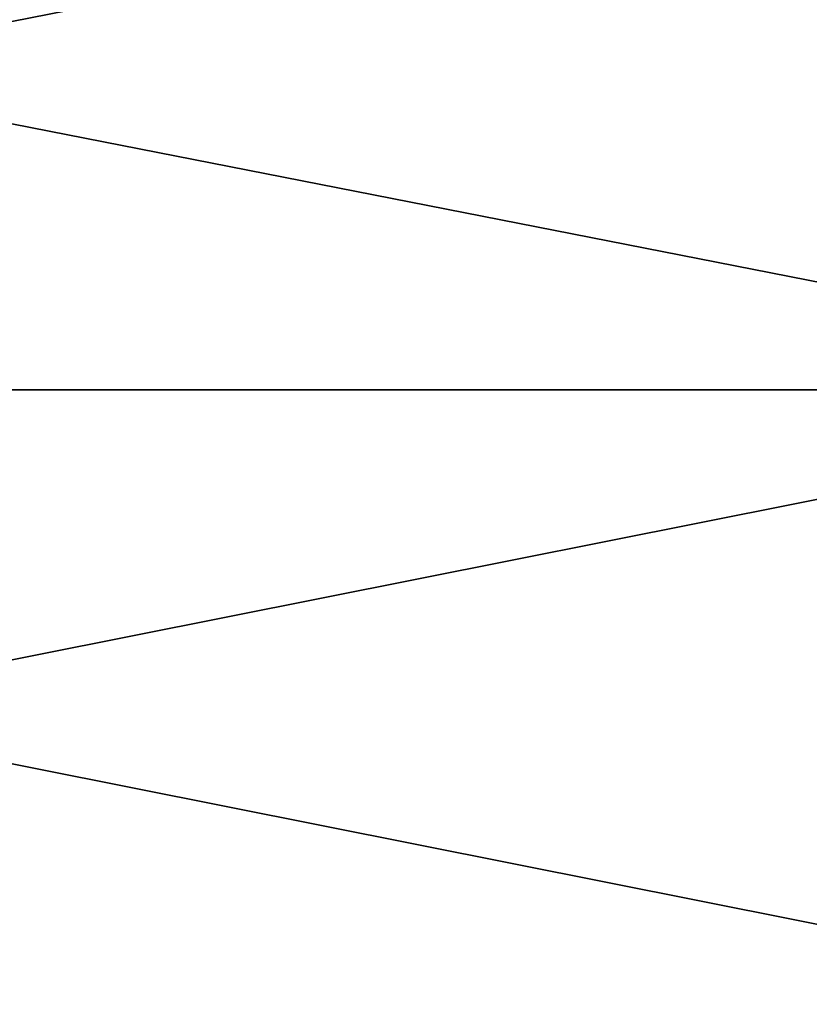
# Model space of a CAD drawing. Header units: metres. Extents: x -46 to 104, y -30 to 30.
# Tile 71 of 256: x -42 to -40.53, y 8.73 to 10.55. Entities that reach past the tile are written whole.
import ezdxf

# ---------------------------------------------------------------- set-up
doc = ezdxf.new("R2010")
doc.units = ezdxf.units.M
doc.layers.add('solid_26_000_502_XXX', color=7, linetype='CONTINUOUS')

msp = doc.modelspace()

# ---------------------------------------------------------------- linework, layer by layer
at = {"layer": 'solid_26_000_502_XXX'}
for points in [[(-39.5, 11.043744, 639.893311), (-45.5, 11.043694, 639.893311), (-45.5, 9.866104, 640.331238)], [(-39.5, 9.866006, 640.331299), (-39.5, 11.043744, 639.893311), (-45.5, 9.866104, 640.331238)], [(-39.5, 11.043744, 584.106689), (-39.5, 9.866006, 583.668701), (-45.5, 11.043694, 584.106689)], [(-39.5, 11.043744, 27.893291), (-45.5, 11.043694, 27.893312), (-45.5, 9.866104, 28.331253)], [(-39.5, 9.866006, 28.331289), (-39.5, 11.043744, 27.893291), (-45.5, 9.866104, 28.331253)], [(-39.5, 11.043744, -27.893291), (-39.5, 9.866006, -28.331289), (-45.5, 11.043694, -27.893312)], [(-39.5, 9.866006, 583.668701), (-45.5, 9.866104, 583.668762), (-45.5, 11.043694, 584.106689)], [(-39.5, 9.866006, -28.331289), (-45.5, 9.866104, -28.331253), (-45.5, 11.043694, -27.893312)], [(-39.5, 9.866006, 640.331299), (-45.5, 9.866104, 640.331238), (-45.5, 8.670913, 640.719604)], [(-39.5, 8.670959, 583.280396), (-45.5, 8.670913, 583.280396), (-45.5, 9.866104, 583.668762)], [(-39.5, 9.866006, 583.668701), (-39.5, 8.670959, 583.280396), (-45.5, 9.866104, 583.668762)], [(-39.5, 9.866006, 28.331289), (-45.5, 9.866104, 28.331253), (-45.5, 8.670913, 28.719599)], [(-39.5, 8.670959, -28.719584), (-45.5, 8.670913, -28.719599), (-45.5, 9.866104, -28.331253)], [(-39.5, 9.866006, -28.331289), (-39.5, 8.670959, -28.719584), (-45.5, 9.866104, -28.331253)], [(-39.5, 8.670959, 640.719604), (-39.5, 9.866006, 640.331299), (-45.5, 8.670913, 640.719604)], [(-39.5, 8.670959, 28.719584), (-39.5, 9.866006, 28.331289), (-45.5, 8.670913, 28.719599)]]:
    msp.add_3dface(points, dxfattribs=at)

doc.saveas('drawing.dxf')
